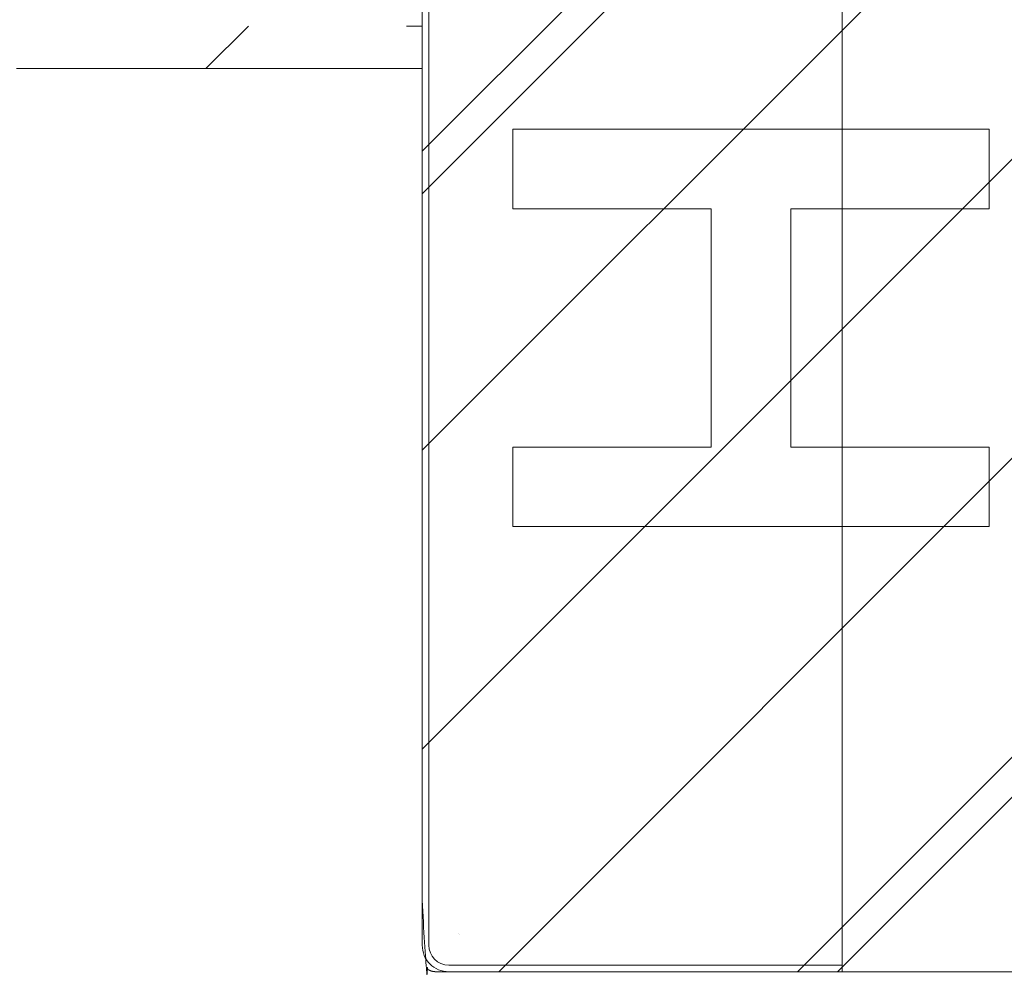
# Model space of a CAD drawing. Header units: inches. Extents: x -456 to -294, y -215 to 27.
# Tile 17 of 51: x -352.48 to -349.55, y -44.88 to -42.03. Entities that reach past the tile are written whole.
import ezdxf

# ---------------------------------------------------------------- set-up
doc = ezdxf.new("R2010")
doc.units = ezdxf.units.IN
doc.header["$LTSCALE"] = 32
doc.header["$MEASUREMENT"] = 0
doc.linetypes.add('Dash Style-1', pattern=[0.083328, 0.041656, -0.041672])
for name, color, linetype, lineweight in [('DashLineFill', 7, 'Dash Style-1', 13), ('Drawing', 7, 'Continuous', 18), ('None', 7, 'Continuous', 18), ('SolidLine', 7, 'Continuous', 15)]:
    doc.layers.add(name, color=color, linetype=linetype, lineweight=lineweight)
pattern_1 = [(45, (0, 0), (-1.613, 1.9357), []), (45, (-1.0608, 1.0608), (-0.472346, 0.41676), [])]

# ---------------------------------------------------------------- blocks, each defined once
blk = doc.blocks.new('Group-83')
at = {"layer": 'SolidLine', "color": 7, "flags": 128}
blk.add_lwpolyline([(-0.1432, 0.7138), (-0.1432, 0.4776), (-0.7337, 0.4776), (-0.7337, -0.2311), (-0.1432, -0.2311), (-0.1432, -0.4673), (-1.5605, -0.4673), (-1.5605, -0.2311), (-0.9699, -0.2311), (-0.9699, 0.4776), (-1.5605, 0.4776), (-1.5605, 0.7138)], close=True, dxfattribs=at)
blk = doc.blocks.new('TiMotion_Handset (2D)')
at = {"layer": 'DashLineFill', "linetype": 'Continuous', "lineweight": 13}
h = blk.add_hatch(dxfattribs=at)
h.set_pattern_fill('Steel', color=253, style=0, pattern_type=2)
h.set_pattern_definition(pattern_1)
h.paths.add_polyline_path([(-0.5651, 2.4409), (-0.5637, 2.4432), (-0.5622, 2.4453), (-0.5606, 2.4473), (-0.5588, 2.4491), (-0.557, 2.4509), (-0.555, 2.4525), (-0.5529, 2.454), (-0.5507, 2.4554), (-0.5484, 2.4566), (-0.546, 2.4577), (-0.5436, 2.4586), (-0.5412, 2.4593), (-0.5387, 2.4599), (-0.5362, 2.4603), (-0.5336, 2.4605), (-0.531, 2.4606), (0.4426, 2.4606), (0.4452, 2.4605), (0.4478, 2.4603), (0.4503, 2.4599), (0.4528, 2.4593), (0.4552, 2.4586), (0.4576, 2.4577), (0.46, 2.4566), (0.4623, 2.4554), (0.4645, 2.454), (0.4666, 2.4525), (0.4686, 2.4509), (0.4704, 2.4491), (0.4722, 2.4473), (0.4738, 2.4453), (0.4753, 2.4432), (0.4767, 2.4409), (0.4779, 2.4386), (0.479, 2.4363), (0.4799, 2.4339), (0.4806, 2.4315), (0.4812, 2.429), (0.4816, 2.4264), (0.4819, 2.4239), (0.482, 2.4213), (0.482, 1.7656), (0.4825, 1.764), (0.483, 1.7623), (0.4834, 1.7606), (0.4838, 1.7589), (0.484, 1.7572), (0.4842, 1.7555), (0.4843, 1.7537), (0.4844, 1.752), (0.4844, -1.752), (0.4843, -1.7546), (0.484, -1.7572), (0.4836, -1.7597), (0.483, -1.7622), (0.4823, -1.7646), (0.4814, -1.767), (0.4803, -1.7693), (0.4791, -1.7717), (0.4777, -1.7739), (0.4762, -1.776), (0.4746, -1.778), (0.4728, -1.7798), (0.471, -1.7816), (0.469, -1.7832), (0.4669, -1.7847), (0.4647, -1.7861), (0.4624, -1.7873), (0.46, -1.7884), (0.4576, -1.7893), (0.4552, -1.79), (0.4527, -1.7906), (0.4502, -1.791), (0.4476, -1.7913), (0.445, -1.7913), (-1.7905, -1.7913), (-1.7931, -1.7913), (-1.7957, -1.791), (-1.7982, -1.7906), (-1.8007, -1.79), (-1.8032, -1.7893), (-1.8055, -1.7884), (-1.8079, -1.7873), (-1.8102, -1.7861), (-1.8124, -1.7847), (-1.8145, -1.7832), (-1.8165, -1.7816), (-1.8184, -1.7798), (-1.8201, -1.778), (-1.8217, -1.776), (-1.8232, -1.7739), (-1.8246, -1.7717), (-1.8258, -1.7693), (-1.8269, -1.767), (-1.8278, -1.7646), (-1.8286, -1.7622), (-1.8291, -1.7597), (-1.8296, -1.7572), (-1.8298, -1.7546), (-1.8299, -1.752), (-1.8299, 1.752), (-1.8298, 1.7546), (-1.8296, 1.7572), (-1.8291, 1.7597), (-1.8286, 1.7622), (-1.8278, 1.7646), (-1.8269, 1.767), (-1.8258, 1.7693), (-1.8246, 1.7717), (-1.8232, 1.7739), (-1.8217, 1.776), (-1.8201, 1.778), (-1.8184, 1.7798), (-1.8165, 1.7816), (-1.8145, 1.7832), (-1.8124, 1.7847), (-1.8102, 1.7861), (-1.8079, 1.7873), (-1.8055, 1.7884), (-1.8032, 1.7893), (-1.8007, 1.79), (-1.7982, 1.7906), (-1.7957, 1.791), (-1.7931, 1.7913), (-1.7905, 1.7913), (-0.5703, 1.7913), (-0.5703, 2.4213), (-0.5703, 2.4239), (-0.57, 2.4264), (-0.5696, 2.429), (-0.569, 2.4315), (-0.5683, 2.4339), (-0.5674, 2.4363), (-0.5663, 2.4386)])
h = blk.add_hatch(dxfattribs=at)
h.set_pattern_fill('Steel', color=253, style=0, pattern_type=2)
h.set_pattern_definition(pattern_1)
h.paths.add_polyline_path([(-1.8298, 1.0202), (-1.8298, 0.8942), (-7.06, 0.8942), (-7.06, 1.0202)])
at = {"layer": 'DashLineFill', "flags": 128}
blk.add_lwpolyline([(-1.8298, 1.0202), (-1.8298, 0.8942), (-7.06, 0.8942), (-7.06, 1.0202)], close=True, dxfattribs=at)
at = {"layer": 'DashLineFill'}
blk.add_open_spline([(-0.5651, 2.4409), (-0.5598, 2.4501), (-0.5415, 2.4606), (-0.0442, 2.4606), (0.4531, 2.4606), (0.4714, 2.4501), (0.482, 2.4318), (0.482, 2.0934), (0.482, 1.7656), (0.4844, 1.7591), (0.4844, 0), (0.4844, -1.7625), (0.4738, -1.7808), (0.4555, -1.7913), (-0.6728, -1.7913), (-1.8011, -1.7913), (-1.8193, -1.7808), (-1.8299, -1.7625), (-1.8299, 0), (-1.8299, 1.7625), (-1.8193, 1.7808), (-1.8011, 1.7913), (-1.1804, 1.7913), (-0.5703, 1.7913), (-0.5703, 2.1063), (-0.5703, 2.4318), (-0.5651, 2.4409)], degree=2, knots=[0, 0, 0, 0.001659, 0.003318, 0.079878, 0.081538, 0.083197, 0.084856, 0.136418, 0.136418, 0.137506, 0.404845, 0.406455, 0.408065, 0.409674, 0.580236, 0.581846, 0.583456, 0.585066, 0.852405, 0.854014, 0.855624, 0.857234, 0.950329, 0.950329, 0.99839, 1, 1, 1], dxfattribs=at)
at = {"layer": 'Drawing', "color": 7, "linetype": 'Continuous'}
blk.add_line((-0.0178, -1.7913), (-0.5808, -1.7913), dxfattribs=at)
at = {"layer": 'SolidLine', "color": 253, "linetype": 'Continuous'}
for p, q in [((-0.5808, 1.7913), (-0.5808, -1.7905)), ((-0.5808, -1.7906), (-0.5808, -1.7913))]:
    blk.add_line(p, q, dxfattribs=at)
at = {"layer": 'SolidLine', "color": 253}
for p, q in [((-1.8299, 1.7126), (-1.8299, -1.7126)), ((-1.8102, 1.7126), (-1.8102, -1.7126)), ((-1.7207, -1.6772), (-1.7208, -1.6772)), ((-1.7203, -1.6819), (-1.7203, -1.6819)), ((-0.5808, -1.7717), (-1.7511, -1.7717)), ((-0.5808, -1.7913), (-1.7511, -1.7913))]:
    blk.add_line(p, q, dxfattribs=at)
for centre, radius, start, end in [((-1.7512, -1.7127), 0.0787, 179.951, 270.049), ((-1.7511, -1.7126), 0.0591, 180, 270)]:
    blk.add_arc(centre, radius, start, end, dxfattribs=at)
at = {"layer": 'SolidLine', "color": 7}
blk.add_blockref('Group-83', (0, 0), dxfattribs=at)
blk = doc.blocks.new('Group-84')
at = {"layer": 'SolidLine', "color": 7}
blk.add_blockref('TiMotion_Handset (2D)', (16.5361, -63.2283), dxfattribs=at)
blk = doc.blocks.new('SL Floating Runoff Desk (2D)')
at = {"layer": 'None'}
blk.add_blockref('Group-84', (0, 0), dxfattribs=at)
at = {"layer": 'Drawing', "color": 0, "flags": 1}
for tag in ['Tag', 'Catalog', 'Option1', 'Option2', 'Option3', 'Option4', 'Option5', 'Option6', 'Option7', 'Option8', 'Option9', 'Option10', 'Option11', 'Option12', 'Custom', 'FinishGroup', 'Discount', 'Item2', 'Item3', 'Item6', 'Item8', 'Item9', 'Item10', 'Item12', 'Item13', 'Item16', 'Item18', 'Item19', 'Item20', 'Item21', 'Item22', 'Item23', 'Item24', 'Item25', 'Item1', 'Item4', 'Item5', 'Item7', 'Item11', 'Item14', 'Item15', 'Item17']:
    blk.add_attdef(tag, (-24.5208, -41.5533), '', height=0.00709, dxfattribs=at)

msp = doc.modelspace()

# ---------------------------------------------------------------- block references
at = {"layer": 'Drawing'}
msp.add_blockref('SL Floating Runoff Desk (2D)', (-365.988, 20.1614), dxfattribs=at)

doc.saveas('drawing.dxf')
